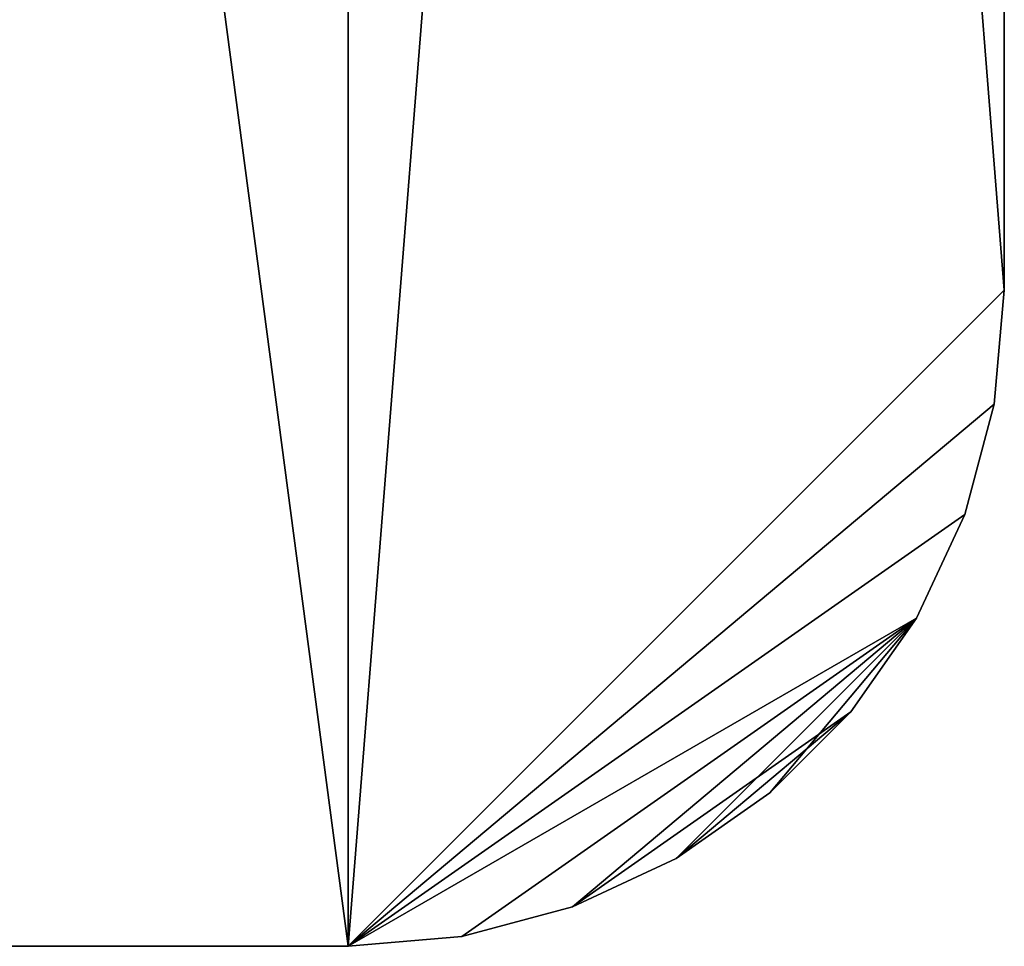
# Model space of a CAD drawing. Extents: x 0 to 46.2, y 0 to 30.
# Tile 96 of 164: x 44.7 to 46.2, y 8.2 to 9.6. Entities that reach past the tile are written whole.
import ezdxf

# ---------------------------------------------------------------- set-up
doc = ezdxf.new("R2010")
doc.units = 0
doc.header["$LTSCALE"] = 2.54
doc.layers.get('0').update_dxf_attribs({"color": 13, "linetype": 'CONTINUOUS'})

# ---------------------------------------------------------------- blocks, each defined once
blk = doc.blocks.new('TACA_KUCHENNA_BRESCIA_STL')
at = {"color": 0}
for p, q in [((43.4, 21.8, 3.8), (45.2, 8.2, 3.8)), ((43.4, 21.8, 3.8), (45.2, 8.2, 3.8)), ((45.2, 8.2, 3.9), (45.2, 21.8, 3.9)), ((46.2, 9.2, 3.9), (45.2, 21.8, 3.9)), ((45.2, 8.2, 3.9), (45.2, 21.8, 3.9)), ((46.2, 9.2, 3.9), (45.2, 21.8, 3.9)), ((45.2, 21.8, 3.8), (45.2, 8.2, 3.8)), ((45.2, 21.8, 3.8), (45.2, 8.2, 3.8)), ((45.2, 8.2, 3.8), (46.2, 20.8, 3.8)), ((45.2, 8.2, 3.8), (46.2, 20.8, 3.8)), ((46.2, 9.2, 3.9), (46.2, 20.8, 3.9)), ((46.2, 20.8, 3.8), (46.2, 9.2, 3.8)), ((46.2, 9.2, 3.9), (46.2, 20.8, 3.9)), ((46.2, 9.2, 3.9), (46.2, 20.8, 3.8)), ((46.2, 9.2, 3.9), (46.2, 20.8, 3.8)), ((46.2, 20.8, 3.8), (46.2, 9.2, 3.8)), ((46.2, 9.2, 3.9), (45.2, 8.2, 3.9)), ((46.2, 9.2, 3.9), (45.2, 8.2, 3.9)), ((46.2, 9.2, 3.8), (45.2, 8.2, 3.8)), ((46.2, 9.2, 3.8), (45.2, 8.2, 3.8)), ((46.1848, 9.0264, 3.9), (46.2, 9.2, 3.9)), ((46.2, 9.2, 3.8), (46.1848, 9.0264, 3.8)), ((46.2, 9.2, 3.8), (46.1848, 9.0264, 3.8)), ((46.2, 9.2, 3.8), (46.1848, 9.0264, 3.9)), ((46.2, 9.2, 3.8), (46.1848, 9.0264, 3.9)), ((46.1848, 9.0264, 3.9), (46.2, 9.2, 3.9)), ((46.2, 9.2, 3.9), (46.2, 9.2, 3.8)), ((46.2, 9.2, 3.9), (46.2, 9.2, 3.8)), ((46.1848, 9.0264, 3.9), (45.2, 8.2, 3.9)), ((46.1848, 9.0264, 3.9), (45.2, 8.2, 3.9)), ((46.1848, 9.0264, 3.8), (45.2, 8.2, 3.8)), ((46.1848, 9.0264, 3.8), (45.2, 8.2, 3.8)), ((46.1397, 8.858, 3.9), (46.1848, 9.0264, 3.9)), ((46.1848, 9.0264, 3.8), (46.1397, 8.858, 3.8)), ((46.1848, 9.0264, 3.8), (46.1397, 8.858, 3.8)), ((46.1848, 9.0264, 3.8), (46.1397, 8.858, 3.9)), ((46.1848, 9.0264, 3.8), (46.1397, 8.858, 3.9)), ((46.1397, 8.858, 3.9), (46.1848, 9.0264, 3.9)), ((46.1848, 9.0264, 3.8), (46.1848, 9.0264, 3.9)), ((46.1848, 9.0264, 3.8), (46.1848, 9.0264, 3.9)), ((45.2, 8.2, 3.9), (46.1397, 8.858, 3.9)), ((45.2, 8.2, 3.9), (46.1397, 8.858, 3.9)), ((46.1397, 8.858, 3.8), (45.2, 8.2, 3.8)), ((46.1397, 8.858, 3.8), (45.2, 8.2, 3.8)), ((46.066, 8.7, 3.9), (46.1397, 8.858, 3.9)), ((46.1397, 8.858, 3.8), (46.066, 8.7, 3.8)), ((46.1397, 8.858, 3.8), (46.066, 8.7, 3.8)), ((46.1397, 8.858, 3.8), (46.066, 8.7, 3.9)), ((46.1397, 8.858, 3.8), (46.066, 8.7, 3.9)), ((46.066, 8.7, 3.9), (46.1397, 8.858, 3.9)), ((46.1397, 8.858, 3.8), (46.1397, 8.858, 3.9)), ((46.1397, 8.858, 3.8), (46.1397, 8.858, 3.9)), ((45.2, 8.2, 3.9), (46.066, 8.7, 3.9)), ((45.2, 8.2, 3.9), (46.066, 8.7, 3.9)), ((46.066, 8.7, 3.8), (45.2, 8.2, 3.8)), ((46.066, 8.7, 3.8), (45.2, 8.2, 3.8)), ((45.3736, 8.2152, 3.9), (46.066, 8.7, 3.9)), ((45.3736, 8.2152, 3.9), (46.066, 8.7, 3.9)), ((45.3736, 8.2152, 3.8), (46.066, 8.7, 3.8)), ((45.3736, 8.2152, 3.8), (46.066, 8.7, 3.8)), ((45.542, 8.2603, 3.9), (46.066, 8.7, 3.9)), ((45.542, 8.2603, 3.9), (46.066, 8.7, 3.9)), ((45.542, 8.2603, 3.8), (46.066, 8.7, 3.8)), ((45.542, 8.2603, 3.8), (46.066, 8.7, 3.8)), ((45.7, 8.334, 3.9), (46.066, 8.7, 3.9)), ((45.7, 8.334, 3.9), (46.066, 8.7, 3.9)), ((45.8428, 8.434, 3.9), (46.066, 8.7, 3.9)), ((45.8428, 8.434, 3.9), (46.066, 8.7, 3.9)), ((45.966, 8.5572, 3.9), (46.066, 8.7, 3.9)), ((46.066, 8.7, 3.8), (45.966, 8.5572, 3.8)), ((46.066, 8.7, 3.8), (45.966, 8.5572, 3.8)), ((46.066, 8.7, 3.8), (45.966, 8.5572, 3.9)), ((46.066, 8.7, 3.8), (45.966, 8.5572, 3.9)), ((45.966, 8.5572, 3.9), (46.066, 8.7, 3.9)), ((46.066, 8.7, 3.8), (46.066, 8.7, 3.9)), ((46.066, 8.7, 3.8), (46.066, 8.7, 3.9)), ((45.542, 8.2603, 3.8), (45.966, 8.5572, 3.8)), ((45.542, 8.2603, 3.8), (45.966, 8.5572, 3.8)), ((45.7, 8.334, 3.8), (45.966, 8.5572, 3.8)), ((45.7, 8.334, 3.8), (45.966, 8.5572, 3.8)), ((45.8428, 8.434, 3.9), (45.966, 8.5572, 3.9)), ((45.966, 8.5572, 3.8), (45.8428, 8.434, 3.8)), ((45.966, 8.5572, 3.8), (45.8428, 8.434, 3.8)), ((45.966, 8.5572, 3.8), (45.8428, 8.434, 3.9)), ((45.966, 8.5572, 3.8), (45.8428, 8.434, 3.9)), ((45.8428, 8.434, 3.9), (45.966, 8.5572, 3.9)), ((45.966, 8.5572, 3.8), (45.966, 8.5572, 3.9)), ((45.966, 8.5572, 3.8), (45.966, 8.5572, 3.9)), ((45.7, 8.334, 3.9), (45.8428, 8.434, 3.9)), ((45.8428, 8.434, 3.8), (45.7, 8.334, 3.8)), ((45.8428, 8.434, 3.8), (45.7, 8.334, 3.8)), ((45.8428, 8.434, 3.8), (45.7, 8.334, 3.9)), ((45.8428, 8.434, 3.8), (45.7, 8.334, 3.9)), ((45.7, 8.334, 3.9), (45.8428, 8.434, 3.9)), ((45.8428, 8.434, 3.8), (45.8428, 8.434, 3.9)), ((45.8428, 8.434, 3.8), (45.8428, 8.434, 3.9)), ((45.542, 8.2603, 3.9), (45.7, 8.334, 3.9)), ((45.7, 8.334, 3.8), (45.542, 8.2603, 3.8)), ((45.7, 8.334, 3.8), (45.542, 8.2603, 3.8)), ((45.7, 8.334, 3.8), (45.542, 8.2603, 3.9)), ((45.7, 8.334, 3.8), (45.542, 8.2603, 3.9)), ((45.542, 8.2603, 3.9), (45.7, 8.334, 3.9)), ((45.7, 8.334, 3.8), (45.7, 8.334, 3.9)), ((45.7, 8.334, 3.8), (45.7, 8.334, 3.9)), ((45.3736, 8.2152, 3.9), (45.542, 8.2603, 3.9)), ((45.542, 8.2603, 3.8), (45.3736, 8.2152, 3.8)), ((45.542, 8.2603, 3.8), (45.3736, 8.2152, 3.8)), ((45.542, 8.2603, 3.8), (45.3736, 8.2152, 3.9)), ((45.542, 8.2603, 3.8), (45.3736, 8.2152, 3.9)), ((45.3736, 8.2152, 3.9), (45.542, 8.2603, 3.9)), ((45.542, 8.2603, 3.8), (45.542, 8.2603, 3.9)), ((45.542, 8.2603, 3.8), (45.542, 8.2603, 3.9)), ((45.2, 8.2, 3.9), (45.3736, 8.2152, 3.9)), ((45.3736, 8.2152, 3.8), (45.2, 8.2, 3.8)), ((45.3736, 8.2152, 3.8), (45.2, 8.2, 3.8)), ((45.3736, 8.2152, 3.8), (45.2, 8.2, 3.9)), ((45.3736, 8.2152, 3.8), (45.2, 8.2, 3.9)), ((45.2, 8.2, 3.9), (45.3736, 8.2152, 3.9)), ((45.3736, 8.2152, 3.8), (45.3736, 8.2152, 3.9)), ((45.3736, 8.2152, 3.8), (45.3736, 8.2152, 3.9)), ((45.2, 8.2, 3.9), (43.4, 8.2, 3.9)), ((43.4, 8.2, 3.9), (45.2, 8.2, 3.8)), ((43.4, 8.2, 3.9), (45.2, 8.2, 3.8)), ((43.4, 8.2, 3.8), (45.2, 8.2, 3.8)), ((45.2, 8.2, 3.9), (43.4, 8.2, 3.9)), ((43.4, 8.2, 3.8), (45.2, 8.2, 3.8)), ((45.2, 8.2, 3.8), (45.2, 8.2, 3.9)), ((45.2, 8.2, 3.8), (45.2, 8.2, 3.9))]:
    blk.add_line(p, q, dxfattribs=at)
mesh = blk.add_polyface(dxfattribs=at)
corners = [(45.2, 21.8, 3.9), (43.4, 21.8, 3.9), (43.4, 8.2, 3.9)]
mesh.append_faces([[corners[k] for k in face] for face in [(0, 1, 2)]], dxfattribs={"color": 0})
mesh = blk.add_polyface(dxfattribs=at)
corners = [(45.2, 21.8, 3.9), (43.4, 8.2, 3.9), (45.2, 8.2, 3.9)]
mesh.append_faces([[corners[k] for k in face] for face in [(0, 1, 2)]], dxfattribs={"color": 0})
mesh = blk.add_polyface(dxfattribs=at)
corners = [(45.2, 8.2, 3.8), (43.4, 8.2, 3.8), (43.4, 21.8, 3.8)]
mesh.append_faces([[corners[k] for k in face] for face in [(0, 1, 2)]], dxfattribs={"color": 0})
mesh = blk.add_polyface(dxfattribs=at)
corners = [(45.2, 8.2, 3.8), (43.4, 21.8, 3.8), (45.2, 21.8, 3.8)]
mesh.append_faces([[corners[k] for k in face] for face in [(0, 1, 2)]], dxfattribs={"color": 0})
mesh = blk.add_polyface(dxfattribs=at)
corners = [(46.2, 9.2, 3.9), (45.2, 21.8, 3.9), (45.2, 8.2, 3.9)]
mesh.append_faces([[corners[k] for k in face] for face in [(0, 1, 2)]], dxfattribs={"color": 0})
mesh = blk.add_polyface(dxfattribs=at)
corners = [(46.2, 20.8, 3.9), (45.2, 21.8, 3.9), (46.2, 9.2, 3.9)]
mesh.append_faces([[corners[k] for k in face] for face in [(0, 1, 2)]], dxfattribs={"color": 0})
mesh = blk.add_polyface(dxfattribs=at)
corners = [(46.2, 20.8, 3.8), (45.2, 8.2, 3.8), (45.2, 21.8, 3.8)]
mesh.append_faces([[corners[k] for k in face] for face in [(0, 1, 2)]], dxfattribs={"color": 0})
mesh = blk.add_polyface(dxfattribs=at)
corners = [(46.2, 9.2, 3.8), (45.2, 8.2, 3.8), (46.2, 20.8, 3.8)]
mesh.append_faces([[corners[k] for k in face] for face in [(0, 1, 2)]], dxfattribs={"color": 0})
mesh = blk.add_polyface(dxfattribs=at)
corners = [(46.2, 20.8, 3.9), (46.2, 9.2, 3.9), (46.2, 20.8, 3.8)]
mesh.append_faces([[corners[k] for k in face] for face in [(0, 1, 2)]], dxfattribs={"color": 0})
mesh = blk.add_polyface(dxfattribs=at)
corners = [(46.2, 20.8, 3.8), (46.2, 9.2, 3.9), (46.2, 9.2, 3.8)]
mesh.append_faces([[corners[k] for k in face] for face in [(0, 1, 2)]], dxfattribs={"color": 0})
mesh = blk.add_polyface(dxfattribs=at)
corners = [(46.2, 9.2, 3.9), (45.2, 8.2, 3.9), (46.1848, 9.0264, 3.9)]
mesh.append_faces([[corners[k] for k in face] for face in [(0, 1, 2)]], dxfattribs={"color": 0})
mesh = blk.add_polyface(dxfattribs=at)
corners = [(46.2, 9.2, 3.8), (46.1848, 9.0264, 3.8), (45.2, 8.2, 3.8)]
mesh.append_faces([[corners[k] for k in face] for face in [(0, 1, 2)]], dxfattribs={"color": 0})
mesh = blk.add_polyface(dxfattribs=at)
corners = [(46.2, 9.2, 3.8), (46.1848, 9.0264, 3.9), (46.1848, 9.0264, 3.8)]
mesh.append_faces([[corners[k] for k in face] for face in [(0, 1, 2)]], dxfattribs={"color": 0})
mesh = blk.add_polyface(dxfattribs=at)
corners = [(46.2, 9.2, 3.9), (46.1848, 9.0264, 3.9), (46.2, 9.2, 3.8)]
mesh.append_faces([[corners[k] for k in face] for face in [(0, 1, 2)]], dxfattribs={"color": 0})
mesh = blk.add_polyface(dxfattribs=at)
corners = [(46.1848, 9.0264, 3.9), (45.2, 8.2, 3.9), (46.1397, 8.858, 3.9)]
mesh.append_faces([[corners[k] for k in face] for face in [(0, 1, 2)]], dxfattribs={"color": 0})
mesh = blk.add_polyface(dxfattribs=at)
corners = [(46.1848, 9.0264, 3.8), (46.1397, 8.858, 3.8), (45.2, 8.2, 3.8)]
mesh.append_faces([[corners[k] for k in face] for face in [(0, 1, 2)]], dxfattribs={"color": 0})
mesh = blk.add_polyface(dxfattribs=at)
corners = [(46.1848, 9.0264, 3.8), (46.1397, 8.858, 3.9), (46.1397, 8.858, 3.8)]
mesh.append_faces([[corners[k] for k in face] for face in [(0, 1, 2)]], dxfattribs={"color": 0})
mesh = blk.add_polyface(dxfattribs=at)
corners = [(46.1848, 9.0264, 3.9), (46.1397, 8.858, 3.9), (46.1848, 9.0264, 3.8)]
mesh.append_faces([[corners[k] for k in face] for face in [(0, 1, 2)]], dxfattribs={"color": 0})
mesh = blk.add_polyface(dxfattribs=at)
corners = [(46.1397, 8.858, 3.9), (45.2, 8.2, 3.9), (46.066, 8.7, 3.9)]
mesh.append_faces([[corners[k] for k in face] for face in [(0, 1, 2)]], dxfattribs={"color": 0})
mesh = blk.add_polyface(dxfattribs=at)
corners = [(46.1397, 8.858, 3.8), (46.066, 8.7, 3.8), (45.2, 8.2, 3.8)]
mesh.append_faces([[corners[k] for k in face] for face in [(0, 1, 2)]], dxfattribs={"color": 0})
mesh = blk.add_polyface(dxfattribs=at)
corners = [(46.1397, 8.858, 3.8), (46.066, 8.7, 3.9), (46.066, 8.7, 3.8)]
mesh.append_faces([[corners[k] for k in face] for face in [(0, 1, 2)]], dxfattribs={"color": 0})
mesh = blk.add_polyface(dxfattribs=at)
corners = [(46.1397, 8.858, 3.9), (46.066, 8.7, 3.9), (46.1397, 8.858, 3.8)]
mesh.append_faces([[corners[k] for k in face] for face in [(0, 1, 2)]], dxfattribs={"color": 0})
mesh = blk.add_polyface(dxfattribs=at)
corners = [(46.066, 8.7, 3.9), (45.2, 8.2, 3.9), (45.3736, 8.2152, 3.9)]
mesh.append_faces([[corners[k] for k in face] for face in [(0, 1, 2)]], dxfattribs={"color": 0})
mesh = blk.add_polyface(dxfattribs=at)
corners = [(46.066, 8.7, 3.8), (45.3736, 8.2152, 3.8), (45.2, 8.2, 3.8)]
mesh.append_faces([[corners[k] for k in face] for face in [(0, 1, 2)]], dxfattribs={"color": 0})
mesh = blk.add_polyface(dxfattribs=at)
corners = [(46.066, 8.7, 3.9), (45.3736, 8.2152, 3.9), (45.542, 8.2603, 3.9)]
mesh.append_faces([[corners[k] for k in face] for face in [(0, 1, 2)]], dxfattribs={"color": 0})
mesh = blk.add_polyface(dxfattribs=at)
corners = [(46.066, 8.7, 3.8), (45.542, 8.2603, 3.8), (45.3736, 8.2152, 3.8)]
mesh.append_faces([[corners[k] for k in face] for face in [(0, 1, 2)]], dxfattribs={"color": 0})
mesh = blk.add_polyface(dxfattribs=at)
corners = [(46.066, 8.7, 3.9), (45.542, 8.2603, 3.9), (45.7, 8.334, 3.9)]
mesh.append_faces([[corners[k] for k in face] for face in [(0, 1, 2)]], dxfattribs={"color": 0})
mesh = blk.add_polyface(dxfattribs=at)
corners = [(46.066, 8.7, 3.8), (45.966, 8.5572, 3.8), (45.542, 8.2603, 3.8)]
mesh.append_faces([[corners[k] for k in face] for face in [(0, 1, 2)]], dxfattribs={"color": 0})
mesh = blk.add_polyface(dxfattribs=at)
corners = [(46.066, 8.7, 3.9), (45.7, 8.334, 3.9), (45.8428, 8.434, 3.9)]
mesh.append_faces([[corners[k] for k in face] for face in [(0, 1, 2)]], dxfattribs={"color": 0})
mesh = blk.add_polyface(dxfattribs=at)
corners = [(46.066, 8.7, 3.9), (45.8428, 8.434, 3.9), (45.966, 8.5572, 3.9)]
mesh.append_faces([[corners[k] for k in face] for face in [(0, 1, 2)]], dxfattribs={"color": 0})
mesh = blk.add_polyface(dxfattribs=at)
corners = [(46.066, 8.7, 3.8), (45.966, 8.5572, 3.9), (45.966, 8.5572, 3.8)]
mesh.append_faces([[corners[k] for k in face] for face in [(0, 1, 2)]], dxfattribs={"color": 0})
mesh = blk.add_polyface(dxfattribs=at)
corners = [(46.066, 8.7, 3.9), (45.966, 8.5572, 3.9), (46.066, 8.7, 3.8)]
mesh.append_faces([[corners[k] for k in face] for face in [(0, 1, 2)]], dxfattribs={"color": 0})
mesh = blk.add_polyface(dxfattribs=at)
corners = [(45.966, 8.5572, 3.8), (45.7, 8.334, 3.8), (45.542, 8.2603, 3.8)]
mesh.append_faces([[corners[k] for k in face] for face in [(0, 1, 2)]], dxfattribs={"color": 0})
mesh = blk.add_polyface(dxfattribs=at)
corners = [(45.966, 8.5572, 3.8), (45.8428, 8.434, 3.8), (45.7, 8.334, 3.8)]
mesh.append_faces([[corners[k] for k in face] for face in [(0, 1, 2)]], dxfattribs={"color": 0})
mesh = blk.add_polyface(dxfattribs=at)
corners = [(45.8428, 8.434, 3.9), (45.8428, 8.434, 3.8), (45.966, 8.5572, 3.8)]
mesh.append_faces([[corners[k] for k in face] for face in [(0, 1, 2)]], dxfattribs={"color": 0})
mesh = blk.add_polyface(dxfattribs=at)
corners = [(45.8428, 8.434, 3.9), (45.966, 8.5572, 3.8), (45.966, 8.5572, 3.9)]
mesh.append_faces([[corners[k] for k in face] for face in [(0, 1, 2)]], dxfattribs={"color": 0})
mesh = blk.add_polyface(dxfattribs=at)
corners = [(45.7, 8.334, 3.9), (45.7, 8.334, 3.8), (45.8428, 8.434, 3.8)]
mesh.append_faces([[corners[k] for k in face] for face in [(0, 1, 2)]], dxfattribs={"color": 0})
mesh = blk.add_polyface(dxfattribs=at)
corners = [(45.7, 8.334, 3.9), (45.8428, 8.434, 3.8), (45.8428, 8.434, 3.9)]
mesh.append_faces([[corners[k] for k in face] for face in [(0, 1, 2)]], dxfattribs={"color": 0})
mesh = blk.add_polyface(dxfattribs=at)
corners = [(45.542, 8.2603, 3.9), (45.542, 8.2603, 3.8), (45.7, 8.334, 3.8)]
mesh.append_faces([[corners[k] for k in face] for face in [(0, 1, 2)]], dxfattribs={"color": 0})
mesh = blk.add_polyface(dxfattribs=at)
corners = [(45.542, 8.2603, 3.9), (45.7, 8.334, 3.8), (45.7, 8.334, 3.9)]
mesh.append_faces([[corners[k] for k in face] for face in [(0, 1, 2)]], dxfattribs={"color": 0})
mesh = blk.add_polyface(dxfattribs=at)
corners = [(45.3736, 8.2152, 3.9), (45.3736, 8.2152, 3.8), (45.542, 8.2603, 3.8)]
mesh.append_faces([[corners[k] for k in face] for face in [(0, 1, 2)]], dxfattribs={"color": 0})
mesh = blk.add_polyface(dxfattribs=at)
corners = [(45.3736, 8.2152, 3.9), (45.542, 8.2603, 3.8), (45.542, 8.2603, 3.9)]
mesh.append_faces([[corners[k] for k in face] for face in [(0, 1, 2)]], dxfattribs={"color": 0})
mesh = blk.add_polyface(dxfattribs=at)
corners = [(45.2, 8.2, 3.9), (45.2, 8.2, 3.8), (45.3736, 8.2152, 3.8)]
mesh.append_faces([[corners[k] for k in face] for face in [(0, 1, 2)]], dxfattribs={"color": 0})
mesh = blk.add_polyface(dxfattribs=at)
corners = [(45.2, 8.2, 3.9), (45.3736, 8.2152, 3.8), (45.3736, 8.2152, 3.9)]
mesh.append_faces([[corners[k] for k in face] for face in [(0, 1, 2)]], dxfattribs={"color": 0})
mesh = blk.add_polyface(dxfattribs=at)
corners = [(43.4, 8.2, 3.9), (45.2, 8.2, 3.8), (45.2, 8.2, 3.9)]
mesh.append_faces([[corners[k] for k in face] for face in [(0, 1, 2)]], dxfattribs={"color": 0})
mesh = blk.add_polyface(dxfattribs=at)
corners = [(43.4, 8.2, 3.9), (43.4, 8.2, 3.8), (45.2, 8.2, 3.8)]
mesh.append_faces([[corners[k] for k in face] for face in [(0, 1, 2)]], dxfattribs={"color": 0})

msp = doc.modelspace()

# ---------------------------------------------------------------- block references
at = {"color": 0}
msp.add_blockref('TACA_KUCHENNA_BRESCIA_STL', (0, 0), dxfattribs=at)

doc.saveas('drawing.dxf')
